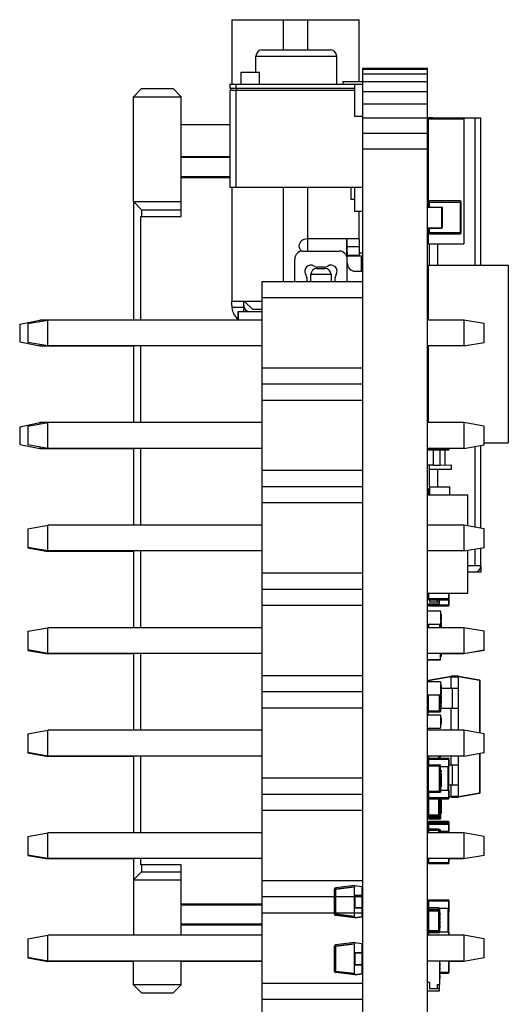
# Model space of a CAD drawing. Header units: inches. Extents: x -29 to 164, y -51 to 83.
# Tile 57 of 164: x 80 to 92, y 19 to 43. Entities that reach past the tile are written whole.
import ezdxf

# ---------------------------------------------------------------- set-up
doc = ezdxf.new("R2010")
doc.units = ezdxf.units.IN
doc.header["$LTSCALE"] = 1.21
doc.header["$MEASUREMENT"] = 0
doc.layers.get('0').update_dxf_attribs({"linetype": 'CONTINUOUS'})

msp = doc.modelspace()

# ---------------------------------------------------------------- linework, layer by layer
at = {"color": 7, "linetype": 'Continuous'}
for p, q in [((85.649, 43.483), (85.649, 41.883)), ((85.649, 43.483), (85.849, 43.483)), ((85.849, 43.483), (86.929, 43.483)), ((86.929, 42.733), (86.929, 43.483)), ((86.929, 43.483), (87.529, 43.483)), ((87.529, 43.483), (87.529, 42.733)), ((87.529, 43.483), (88.609, 43.483)), ((88.609, 43.483), (88.809, 43.483)), ((88.809, 41.955), (88.809, 43.483)), ((86.398, 42.733), (88.098, 42.733)), ((86.248, 42.183), (86.248, 42.583)), ((86.248, 42.583), (88.248, 42.583)), ((88.248, 41.883), (88.248, 42.583)), ((88.898, -7.727), (88.898, 42.283)), ((88.898, 42.283), (90.498, 42.283)), ((88.898, 42.254), (90.498, 42.254)), ((90.498, -7.727), (90.498, 42.283)), ((85.886, 41.883), (85.886, 42.183)), ((85.886, 42.183), (86.338, 42.183)), ((86.338, 41.883), (86.338, 42.183)), ((88.398, 41.955), (88.398, 41.883)), ((88.398, 41.955), (88.898, 41.955)), ((88.898, 42.14), (90.498, 42.14)), ((88.898, 41.954), (90.498, 41.954)), ((83.218, 41.576), (83.418, 41.776)), ((83.418, 41.776), (84.198, 41.776)), ((84.398, 41.576), (84.198, 41.776)), ((85.598, 41.883), (85.598, 41.783)), ((85.598, 41.883), (88.898, 41.883)), ((85.598, 41.783), (88.698, 41.783)), ((85.598, 41.729), (85.598, 39.333)), ((88.698, 41.729), (85.598, 41.729)), ((85.627, 41.729), (85.627, 41.783)), ((85.748, 41.883), (85.748, 41.783)), ((85.748, 41.729), (85.748, 39.333)), ((85.777, 41.729), (85.777, 41.783)), ((88.698, 41.083), (88.698, 41.883)), ((83.218, 38.976), (83.218, 41.576)), ((83.218, 41.576), (84.398, 41.576)), ((84.398, 38.606), (84.398, 41.576)), ((88.898, 41.704), (90.498, 41.704)), ((88.898, 41.4), (90.498, 41.4)), ((88.898, 41.083), (88.698, 41.083)), ((88.898, 41.052), (90.498, 41.052)), ((90.498, 41.052), (90.698, 41.052)), ((90.518, 38.981), (90.518, 41.028)), ((90.518, 41.028), (91.398, 41.028)), ((90.698, 41.028), (90.698, 41.052)), ((90.698, 41.052), (91.818, 41.052)), ((91.398, 41.028), (91.398, 37.928)), ((91.668, 41.052), (91.668, 37.402)), ((91.818, 37.402), (91.818, 41.052)), ((85.598, 40.876), (84.398, 40.876)), ((88.898, 40.675), (90.498, 40.675)), ((88.898, 40.283), (90.498, 40.283)), ((84.398, 40.096), (85.598, 40.096)), ((84.398, 40.076), (85.598, 40.076)), ((90.518, 40.152), (90.498, 40.152)), ((90.498, 40.15), (90.518, 40.15)), ((84.398, 39.596), (85.598, 39.596)), ((84.398, 39.576), (85.598, 39.576)), ((85.598, 39.333), (88.898, 39.333)), ((85.649, 39.333), (85.649, 36.503)), ((86.929, 36.993), (86.929, 39.333)), ((87.529, 39.333), (87.529, 37.753)), ((88.597, 39.333), (88.597, 39.214)), ((88.597, 39.275), (88.598, 39.275)), ((88.598, 39.333), (88.598, 39.029)), ((88.698, 38.733), (88.698, 39.333)), ((88.597, 39.214), (88.598, 39.214)), ((88.698, 39.029), (88.598, 39.029)), ((88.698, 39.029), (88.598, 39.029)), ((90.518, 39.152), (90.498, 39.152)), ((83.218, 38.976), (83.218, 36.042)), ((83.418, 38.776), (83.218, 38.976)), ((83.218, 38.976), (84.398, 38.976)), ((90.498, 38.843), (90.848, 38.843)), ((90.514, 38.965), (90.514, 38.843)), ((90.514, 38.965), (91.304, 38.965)), ((90.544, 38.843), (90.544, 38.995)), ((91.304, 38.995), (90.544, 38.995)), ((90.848, 38.831), (90.848, 38.843)), ((90.848, 38.831), (90.861, 38.83)), ((90.861, 38.83), (90.861, 38.33)), ((91.304, 38.995), (91.304, 38.175)), ((91.304, 38.965), (91.334, 38.965)), ((91.334, 38.205), (91.334, 38.965)), ((83.398, 36.042), (83.398, 38.606)), ((83.398, 38.606), (84.398, 38.606)), ((83.418, 38.776), (83.418, 38.606)), ((83.418, 38.776), (84.398, 38.776)), ((88.898, 38.733), (88.698, 38.733)), ((88.809, 38.053), (88.809, 38.733)), ((90.498, 38.318), (90.848, 38.318)), ((90.848, 38.318), (90.498, 38.318)), ((90.498, 38.316), (90.514, 38.316)), ((90.514, 38.316), (90.498, 38.316)), ((90.514, 38.205), (90.514, 38.318)), ((90.544, 38.175), (90.544, 38.318)), ((90.848, 38.318), (90.848, 38.33)), ((90.861, 38.33), (90.848, 38.33)), ((90.848, 38.318), (90.848, 38.318)), ((88.488, 38.053), (87.509, 38.053)), ((88.793, 38.053), (88.488, 38.053)), ((88.489, 38.053), (88.489, 37.637)), ((91.334, 38.205), (90.514, 38.205)), ((90.518, 37.928), (90.518, 38.189)), ((91.304, 38.175), (90.544, 38.175)), ((90.544, 38.175), (91.304, 38.175)), ((91.334, 38.205), (91.334, 38.205)), ((88.509, 37.853), (88.509, 37.918)), ((88.509, 37.753), (88.509, 37.853)), ((88.809, 37.853), (88.509, 37.853)), ((88.809, 37.853), (88.809, 37.653)), ((90.518, 37.928), (91.398, 37.928)), ((90.518, 37.928), (91.398, 37.928)), ((90.548, 37.402), (90.548, 37.928)), ((90.748, 37.928), (90.748, 37.402)), ((87.409, 37.753), (88.309, 37.753)), ((88.49, 37.633), (88.859, 37.633)), ((88.519, 37.705), (88.509, 37.761)), ((88.519, 37.633), (88.519, 37.705)), ((88.519, 37.653), (88.809, 37.653)), ((88.898, 37.702), (88.809, 37.702)), ((88.809, 37.653), (88.809, 37.633)), ((88.859, 37.253), (88.859, 37.633)), ((87.209, 36.993), (87.209, 37.553)), ((87.759, 37.323), (87.959, 37.323)), ((87.943, 37.353), (87.775, 37.353)), ((88.509, 36.993), (88.509, 37.553)), ((88.859, 37.452), (88.898, 37.452)), ((88.859, 37.433), (88.898, 37.433)), ((90.523, 36.042), (90.523, 37.402)), ((90.523, 37.402), (92.498, 37.402)), ((92.498, 37.402), (92.498, 33.002)), ((87.509, 37.087), (87.509, 36.993)), ((87.609, 36.993), (87.609, 37.173)), ((88.109, 37.169), (87.609, 37.169)), ((88.109, 37.173), (88.109, 36.993)), ((88.209, 36.993), (88.209, 37.087)), ((88.709, 37.253), (88.898, 37.253)), ((86.398, 36.993), (86.398, 4.373)), ((88.898, 36.993), (86.398, 36.993)), ((88.898, 36.593), (86.398, 36.593)), ((90.498, 36.7), (90.523, 36.7)), ((85.649, 36.403), (85.649, 36.503)), ((85.955, 36.503), (85.649, 36.503)), ((85.957, 36.353), (85.651, 36.353)), ((85.949, 36.253), (85.949, 36.503)), ((85.969, 36.501), (85.949, 36.501)), ((86.398, 36.503), (85.955, 36.503)), ((85.969, 36.503), (86.169, 36.303)), ((85.969, 36.501), (86.169, 36.301)), ((90.498, 36.47), (90.523, 36.47)), ((90.498, 36.47), (90.523, 36.47)), ((90.498, 36.47), (90.523, 36.47)), ((90.498, 36.47), (90.523, 36.47)), ((90.523, 36.433), (90.498, 36.433)), ((85.806, 36.042), (85.806, 36.253)), ((85.806, 36.253), (86.398, 36.253)), ((85.809, 36.253), (85.809, 36.042)), ((86.398, 36.303), (86.169, 36.303)), ((86.398, 36.301), (86.169, 36.301)), ((90.498, 36.2), (90.523, 36.2)), ((80.398, 35.942), (80.898, 36.042)), ((80.398, 35.942), (80.398, 35.502)), ((80.598, 35.955), (81.098, 36.043)), ((80.598, 35.955), (80.598, 35.491)), ((80.898, 36.042), (80.898, 36.007)), ((81.092, 36.042), (80.898, 36.042)), ((81.098, 35.403), (81.098, 36.043)), ((86.398, 36.043), (81.098, 36.043)), ((91.398, 36.043), (90.498, 36.043)), ((91.398, 36.043), (91.398, 35.403)), ((91.898, 35.955), (91.398, 36.043)), ((91.898, 35.491), (91.898, 35.955)), ((80.398, 35.502), (80.898, 35.402)), ((81.098, 35.403), (80.598, 35.491)), ((80.898, 35.438), (80.898, 35.402)), ((80.898, 35.402), (81.098, 35.402)), ((86.398, 35.403), (81.098, 35.403)), ((83.218, 35.394), (81.098, 35.394)), ((83.218, 35.402), (83.218, 33.502)), ((83.398, 33.502), (83.398, 35.402)), ((91.398, 35.403), (90.498, 35.403)), ((90.523, 33.502), (90.523, 35.402)), ((91.398, 35.403), (91.898, 35.491)), ((88.898, 34.853), (86.398, 34.853)), ((90.523, 34.853), (90.498, 34.853)), ((88.898, 34.453), (86.398, 34.453)), ((90.498, 34.39), (90.523, 34.39)), ((90.523, 34.19), (90.498, 34.19)), ((90.514, 34.37), (90.514, 34.19)), ((90.514, 34.37), (90.523, 34.37)), ((90.514, 34.19), (90.523, 34.19)), ((88.898, 34.053), (86.398, 34.053)), ((80.398, 33.402), (80.898, 33.502)), ((80.598, 33.415), (81.098, 33.503)), ((80.598, 33.415), (80.598, 32.951)), ((80.898, 33.502), (80.898, 33.467)), ((81.092, 33.502), (80.898, 33.502)), ((81.098, 32.863), (81.098, 33.503)), ((86.398, 33.503), (81.098, 33.503)), ((90.514, 33.59), (90.498, 33.59)), ((91.398, 33.503), (90.498, 33.503)), ((90.514, 33.59), (90.514, 33.503)), ((90.523, 33.59), (90.514, 33.59)), ((91.398, 33.503), (91.398, 32.863)), ((91.898, 33.415), (91.398, 33.503)), ((91.898, 32.951), (91.898, 33.415)), ((80.398, 33.402), (80.398, 32.962)), ((80.398, 32.962), (80.898, 32.862)), ((81.098, 32.863), (80.598, 32.951)), ((91.398, 32.863), (91.898, 32.951)), ((91.898, 32.942), (91.818, 32.928)), ((91.818, 30.888), (91.818, 32.936)), ((91.898, 33.002), (92.498, 33.002)), ((91.898, 33.001), (92.498, 33.001)), ((80.898, 32.898), (80.898, 32.862)), ((80.898, 32.862), (81.098, 32.862)), ((86.398, 32.863), (81.098, 32.863)), ((83.218, 32.854), (81.098, 32.854)), ((83.218, 32.862), (83.218, 30.962)), ((83.398, 30.962), (83.398, 32.862)), ((91.398, 32.863), (90.498, 32.863)), ((90.514, 32.862), (90.514, 32.846)), ((91.034, 32.846), (90.514, 32.846)), ((90.534, 32.826), (90.534, 32.862)), ((91.014, 32.826), (90.534, 32.826)), ((90.534, 32.826), (91.014, 32.826)), ((90.648, 32.453), (90.648, 32.826)), ((90.807, 32.452), (90.807, 32.826)), ((90.93, 32.826), (90.93, 32.453)), ((91.014, 32.862), (91.014, 32.826)), ((91.034, 32.846), (91.034, 32.862)), ((91.668, 32.91), (91.668, 30.915)), ((90.498, 32.453), (90.648, 32.453)), ((90.548, 31.914), (90.548, 32.453)), ((90.648, 32.452), (90.807, 32.452)), ((90.807, 32.452), (91.092, 32.453)), ((91.092, 32.353), (91.092, 32.453)), ((88.898, 32.313), (86.398, 32.313)), ((90.548, 32.353), (91.092, 32.353)), ((90.748, 32.353), (90.748, 31.914)), ((88.898, 31.913), (86.398, 31.913)), ((90.498, 31.864), (90.531, 31.864)), ((90.499, 31.715), (91.498, 31.715)), ((90.514, 31.844), (90.514, 31.715)), ((90.514, 31.844), (90.543, 31.844)), ((90.534, 31.715), (90.534, 31.864)), ((90.543, 31.864), (90.534, 31.864)), ((90.543, 31.914), (90.543, 31.715)), ((90.543, 31.914), (91.048, 31.914)), ((91.048, 31.715), (91.048, 31.914)), ((91.498, 30.945), (91.498, 31.715)), ((88.898, 31.513), (86.398, 31.513)), ((90.498, 31.679), (90.499, 31.679)), ((90.498, 31.45), (90.499, 31.45)), ((90.498, 31.45), (90.499, 31.45)), ((90.498, 31.449), (90.499, 31.449)), ((90.498, 31.449), (90.499, 31.449)), ((90.498, 31.179), (90.499, 31.179)), ((80.598, 30.875), (81.098, 30.963)), ((80.598, 30.875), (80.598, 30.411)), ((81.098, 30.323), (81.098, 30.963)), ((86.398, 30.963), (81.098, 30.963)), ((91.398, 30.963), (90.498, 30.963)), ((91.398, 30.963), (91.398, 30.323)), ((91.898, 30.875), (91.398, 30.963)), ((91.898, 30.411), (91.898, 30.875)), ((81.098, 30.323), (80.598, 30.411)), ((80.598, 30.41), (80.598, 30.402)), ((80.598, 30.402), (81.098, 30.314)), ((86.398, 30.323), (81.098, 30.323)), ((81.098, 30.314), (81.098, 30.322)), ((83.218, 30.314), (81.098, 30.314)), ((83.218, 30.322), (83.218, 28.423)), ((83.398, 28.423), (83.398, 30.322)), ((91.398, 30.323), (90.498, 30.323)), ((91.398, 30.323), (91.898, 30.411)), ((91.498, 29.278), (91.498, 30.34)), ((91.668, 30.37), (91.668, 29.953)), ((91.898, 30.402), (91.818, 30.388)), ((91.818, 29.953), (91.818, 30.396)), ((91.898, 30.402), (91.898, 30.41)), ((90.498, 30.014), (90.499, 30.014)), ((88.898, 29.773), (86.398, 29.773)), ((90.499, 29.814), (90.498, 29.814)), ((91.818, 29.953), (91.498, 29.953)), ((91.498, 29.803), (91.668, 29.803)), ((91.818, 29.8), (91.668, 29.8)), ((91.818, 29.95), (91.818, 29.8)), ((88.898, 29.373), (86.398, 29.373)), ((90.499, 29.278), (91.498, 29.278)), ((90.499, 29.277), (91.498, 29.277)), ((90.514, 29.134), (90.514, 29.277)), ((90.534, 29.114), (90.534, 29.277)), ((91.014, 29.277), (91.014, 29.114)), ((91.034, 28.984), (91.034, 29.277)), ((90.514, 29.214), (90.498, 29.214)), ((91.034, 29.134), (90.514, 29.134)), ((91.014, 29.114), (90.534, 29.114)), ((90.534, 29.114), (91.014, 29.114)), ((90.548, 29.114), (90.548, 29.064)), ((90.548, 29.064), (90.798, 29.064)), ((90.748, 29.064), (90.748, 29.114)), ((90.798, 29.014), (90.798, 29.114)), ((91.014, 29.114), (91.014, 28.964)), ((88.898, 28.973), (86.398, 28.973)), ((90.498, 29.014), (90.798, 29.014)), ((90.498, 28.841), (90.823, 28.841)), ((90.514, 29.014), (90.514, 28.984)), ((91.034, 28.984), (90.514, 28.984)), ((90.534, 28.964), (90.534, 29.014)), ((91.014, 28.964), (90.534, 28.964)), ((90.534, 28.964), (91.014, 28.964)), ((90.823, 28.841), (90.823, 28.423)), ((90.823, 28.76), (90.833, 28.76)), ((90.823, 28.681), (90.833, 28.681)), ((90.823, 28.602), (90.833, 28.602)), ((90.823, 28.565), (90.833, 28.565)), ((90.823, 28.564), (90.833, 28.564)), ((90.833, 28.76), (90.833, 28.602)), ((90.833, 28.565), (90.833, 28.461)), ((80.598, 28.335), (81.098, 28.423)), ((80.598, 28.335), (80.598, 27.871)), ((81.098, 27.774), (81.098, 28.423)), ((86.398, 28.423), (81.098, 28.423)), ((90.498, 28.511), (90.823, 28.511)), ((90.498, 28.511), (90.823, 28.511)), ((91.398, 28.423), (90.498, 28.423)), ((90.523, 28.511), (90.523, 28.423)), ((90.798, 28.511), (90.798, 28.423)), ((90.823, 28.514), (90.833, 28.514)), ((90.823, 28.462), (90.833, 28.462)), ((90.823, 28.462), (90.833, 28.462)), ((90.823, 28.462), (90.833, 28.462)), ((90.823, 28.461), (90.833, 28.461)), ((90.823, 28.449), (90.833, 28.449)), ((90.823, 28.449), (90.833, 28.449)), ((90.833, 28.449), (90.833, 28.423)), ((91.398, 28.423), (91.398, 27.783)), ((91.898, 28.335), (91.398, 28.423)), ((91.898, 27.871), (91.898, 28.335)), ((81.098, 27.783), (80.598, 27.871)), ((80.598, 27.862), (81.098, 27.774)), ((91.398, 27.783), (91.898, 27.871)), ((91.898, 27.862), (91.398, 27.774)), ((91.898, 27.862), (91.898, 27.87)), ((86.398, 27.783), (81.098, 27.783)), ((83.218, 27.774), (81.098, 27.774)), ((83.218, 27.783), (83.218, 25.882)), ((83.398, 25.882), (83.398, 27.783)), ((91.398, 27.783), (90.498, 27.783)), ((90.823, 27.627), (90.498, 27.627)), ((90.498, 27.627), (90.823, 27.627)), ((90.523, 27.627), (90.523, 27.627)), ((90.798, 27.627), (90.798, 27.627)), ((90.823, 27.627), (90.823, 27.782)), ((90.823, 27.712), (90.833, 27.712)), ((90.823, 27.708), (90.833, 27.708)), ((90.833, 27.782), (90.833, 27.708)), ((91.398, 27.774), (90.833, 27.774)), ((91.398, 27.782), (91.398, 27.774)), ((88.898, 27.233), (86.398, 27.233)), ((90.498, 27.091), (90.823, 27.091)), ((90.515, 27.124), (91.083, 27.225)), ((91.083, 27.205), (90.515, 27.105)), ((90.515, 27.105), (90.515, 27.124)), ((90.515, 27.091), (90.515, 27.105)), ((90.823, 27.091), (90.823, 26.435)), ((91.263, 27.225), (91.083, 27.225)), ((91.083, 27.225), (91.083, 27.205)), ((91.083, 26.925), (91.083, 27.205)), ((91.083, 27.205), (91.263, 27.205)), ((91.263, 27.225), (91.782, 27.133)), ((91.263, 27.225), (91.263, 27.205)), ((91.263, 25.883), (91.263, 27.205)), ((91.782, 27.114), (91.263, 27.205)), ((91.782, 27.133), (91.782, 27.114)), ((91.782, 27.114), (91.782, 25.815)), ((91.782, 27.114), (91.798, 27.114)), ((91.798, 25.812), (91.798, 27.114)), ((88.898, 26.833), (86.398, 26.833)), ((90.823, 27.01), (90.833, 27.01)), ((90.823, 26.931), (90.833, 26.931)), ((90.823, 26.852), (90.833, 26.852)), ((90.823, 26.829), (90.833, 26.829)), ((90.833, 27.01), (90.833, 26.777)), ((90.833, 26.925), (91.263, 26.925)), ((91.108, 26.925), (91.108, 26.425)), ((90.498, 26.761), (90.823, 26.761)), ((90.498, 26.761), (90.823, 26.761)), ((90.523, 26.36), (90.523, 26.761)), ((90.798, 26.36), (90.798, 26.761)), ((90.823, 26.777), (90.833, 26.777)), ((90.823, 26.764), (90.833, 26.764)), ((90.823, 26.662), (90.833, 26.662)), ((90.823, 26.648), (90.833, 26.648)), ((90.823, 26.598), (90.833, 26.598)), ((90.833, 26.764), (90.833, 26.662)), ((90.833, 26.648), (90.833, 26.546)), ((88.898, 26.433), (86.398, 26.433)), ((90.498, 26.435), (90.523, 26.435)), ((90.523, 26.36), (90.798, 26.36)), ((90.798, 26.435), (90.823, 26.435)), ((90.823, 26.385), (90.798, 26.385)), ((90.823, 26.546), (90.833, 26.546)), ((90.823, 26.51), (90.833, 26.51)), ((90.823, 26.487), (90.833, 26.487)), ((90.823, 26.473), (90.833, 26.473)), ((90.823, 26.435), (90.823, 26.335)), ((91.263, 26.425), (90.823, 26.425)), ((90.833, 26.51), (90.833, 26.473)), ((91.083, 25.883), (91.083, 26.425)), ((90.498, 26.335), (90.823, 26.335)), ((90.498, 26.335), (90.823, 26.335)), ((90.498, 26.268), (90.823, 26.268)), ((90.515, 26.268), (90.515, 26.335)), ((90.823, 26.268), (90.823, 25.938)), ((90.823, 26.188), (90.833, 26.188)), ((90.823, 26.109), (90.833, 26.109)), ((90.833, 26.187), (90.833, 26.03)), ((80.598, 25.795), (81.098, 25.883)), ((81.098, 25.243), (81.098, 25.883)), ((86.398, 25.883), (81.098, 25.883)), ((90.498, 25.938), (90.823, 25.938)), ((90.498, 25.938), (90.823, 25.938)), ((91.398, 25.883), (90.498, 25.883)), ((90.515, 25.883), (90.515, 25.938)), ((90.523, 25.938), (90.523, 25.938)), ((90.798, 25.938), (90.798, 25.938)), ((90.823, 26.03), (90.833, 26.03)), ((91.398, 25.883), (91.398, 25.243)), ((91.898, 25.795), (91.398, 25.883)), ((80.598, 25.795), (80.598, 25.331)), ((91.898, 25.331), (91.898, 25.795)), ((81.098, 25.243), (80.598, 25.331)), ((80.598, 25.33), (80.598, 25.322)), ((80.598, 25.322), (81.098, 25.234)), ((86.398, 25.243), (81.098, 25.243)), ((81.098, 25.234), (81.098, 25.242)), ((83.218, 25.234), (81.098, 25.234)), ((83.218, 25.242), (83.218, 23.342)), ((83.398, 23.342), (83.398, 25.242)), ((91.398, 25.243), (90.498, 25.243)), ((90.498, 25.187), (90.528, 25.187)), ((90.514, 25.167), (90.514, 25.028)), ((90.514, 25.167), (91.014, 25.167)), ((90.529, 25.187), (90.529, 25.242)), ((90.534, 25.028), (90.534, 25.187)), ((91.014, 25.187), (90.534, 25.187)), ((90.773, 25.242), (90.773, 25.187)), ((90.803, 25.187), (90.803, 25.242)), ((90.806, 25.203), (90.803, 25.203)), ((90.803, 25.199), (90.806, 25.199)), ((90.806, 25.24), (90.806, 25.187)), ((90.823, 25.22), (90.806, 25.22)), ((90.823, 25.187), (90.823, 25.242)), ((91.014, 25.187), (91.014, 24.987)), ((91.014, 25.167), (91.034, 25.167)), ((91.034, 24.987), (91.034, 25.167)), ((91.083, 25.025), (91.083, 25.242)), ((91.263, 24.245), (91.263, 25.242)), ((91.398, 25.243), (91.898, 25.331)), ((91.782, 25.31), (91.782, 24.336)), ((91.798, 24.336), (91.798, 25.313)), ((91.898, 25.322), (91.8, 25.304)), ((91.898, 25.322), (91.898, 25.33)), ((90.498, 25.028), (90.823, 25.028)), ((90.498, 24.928), (90.523, 24.928)), ((90.523, 24.928), (90.498, 24.928)), ((90.523, 24.373), (90.523, 25.003)), ((90.523, 25.003), (90.798, 25.003)), ((90.798, 24.373), (90.798, 25.003)), ((90.823, 24.978), (90.798, 24.978)), ((90.823, 24.928), (90.798, 24.928)), ((90.823, 24.448), (90.823, 25.028)), ((90.823, 24.987), (91.034, 24.987)), ((90.823, 24.889), (90.833, 24.889)), ((90.833, 24.889), (90.833, 24.853)), ((91.004, 24.987), (91.004, 24.387)), ((91.024, 24.387), (91.024, 24.987)), ((91.034, 24.987), (91.024, 24.987)), ((91.034, 24.987), (91.024, 24.987)), ((91.024, 24.987), (91.034, 24.987)), ((91.034, 25.025), (91.263, 25.025)), ((91.034, 24.987), (91.034, 24.987)), ((91.108, 25.025), (91.108, 24.525)), ((88.898, 24.693), (86.398, 24.693)), ((90.823, 24.862), (90.833, 24.862)), ((90.823, 24.853), (90.833, 24.853)), ((90.823, 24.816), (90.833, 24.816)), ((90.823, 24.765), (90.833, 24.765)), ((90.823, 24.714), (90.833, 24.714)), ((90.823, 24.701), (90.833, 24.701)), ((90.823, 24.699), (90.833, 24.699)), ((90.823, 24.654), (90.833, 24.654)), ((90.833, 24.816), (90.833, 24.714)), ((90.833, 24.701), (90.833, 24.599)), ((90.523, 24.448), (90.498, 24.448)), ((90.823, 24.448), (90.798, 24.448)), ((90.823, 24.398), (90.798, 24.398)), ((90.823, 24.605), (90.833, 24.605)), ((90.823, 24.599), (90.833, 24.599)), ((90.823, 24.586), (90.833, 24.586)), ((90.823, 24.534), (90.833, 24.534)), ((90.823, 24.484), (90.833, 24.484)), ((90.823, 24.448), (90.823, 24.348)), ((90.833, 24.586), (90.833, 24.484)), ((91.263, 24.525), (91.024, 24.525)), ((91.083, 24.244), (91.083, 24.525)), ((88.898, 24.293), (86.398, 24.293)), ((90.498, 24.348), (90.823, 24.348)), ((90.498, 24.348), (90.823, 24.348)), ((90.498, 24.187), (90.798, 24.187)), ((90.498, 24.186), (90.798, 24.186)), ((90.498, 24.186), (90.798, 24.186)), ((90.498, 24.186), (90.798, 24.186)), ((90.514, 24.348), (90.514, 24.207)), ((90.514, 24.207), (90.514, 24.207)), ((90.514, 24.207), (90.514, 24.207)), ((91.034, 24.207), (90.514, 24.207)), ((90.523, 24.373), (90.798, 24.373)), ((90.529, 23.723), (90.529, 24.186)), ((90.534, 24.187), (90.534, 24.348)), ((91.014, 24.187), (90.534, 24.187)), ((90.534, 24.187), (91.014, 24.187)), ((91.014, 24.187), (90.534, 24.187)), ((90.534, 24.187), (91.014, 24.187)), ((90.773, 24.186), (90.773, 23.723)), ((90.798, 24.186), (90.798, 24.187)), ((90.803, 23.753), (90.803, 24.187)), ((90.806, 24.162), (90.803, 24.162)), ((90.806, 24.153), (90.803, 24.153)), ((90.806, 24.187), (90.806, 24.153)), ((91.034, 24.387), (90.823, 24.387)), ((90.823, 23.787), (90.823, 24.187)), ((90.823, 24.156), (90.833, 24.156)), ((90.833, 24.156), (90.833, 24.054)), ((91.014, 24.387), (91.014, 24.187)), ((91.034, 24.207), (91.034, 24.387)), ((91.034, 24.253), (91.083, 24.244)), ((91.083, 24.225), (91.034, 24.233)), ((91.034, 24.207), (91.034, 24.207)), ((91.034, 24.207), (91.034, 24.207)), ((91.263, 24.245), (91.083, 24.245)), ((91.083, 24.245), (91.083, 24.225)), ((91.083, 24.225), (91.263, 24.225)), ((91.263, 24.244), (91.782, 24.336)), ((91.782, 24.316), (91.263, 24.225)), ((91.263, 24.244), (91.263, 24.225)), ((91.798, 24.336), (91.782, 24.336)), ((91.782, 24.336), (91.782, 24.316)), ((90.806, 24.125), (90.803, 24.125)), ((90.803, 24.088), (90.806, 24.088)), ((90.803, 24.051), (90.806, 24.051)), ((90.806, 24.021), (90.803, 24.021)), ((90.806, 23.985), (90.803, 23.985)), ((90.806, 23.947), (90.803, 23.947)), ((90.803, 23.944), (90.806, 23.944)), ((90.806, 23.921), (90.803, 23.921)), ((90.806, 24.125), (90.806, 24.051)), ((90.806, 24.021), (90.806, 23.944)), ((90.806, 23.921), (90.806, 23.847)), ((90.823, 24.104), (90.833, 24.104)), ((90.823, 24.054), (90.833, 24.054)), ((90.823, 24.041), (90.833, 24.041)), ((90.823, 24.039), (90.833, 24.039)), ((90.823, 23.993), (90.833, 23.993)), ((90.823, 23.944), (90.833, 23.944)), ((90.823, 23.939), (90.833, 23.939)), ((90.823, 23.925), (90.833, 23.925)), ((90.833, 24.041), (90.833, 23.939)), ((90.833, 23.925), (90.833, 23.823)), ((88.898, 23.893), (86.398, 23.893)), ((90.498, 23.784), (90.778, 23.784)), ((90.803, 23.753), (90.498, 23.753)), ((90.498, 23.687), (90.823, 23.687)), ((90.498, 23.687), (90.823, 23.687)), ((90.523, 23.723), (90.523, 23.712)), ((90.523, 23.712), (90.798, 23.712)), ((90.773, 23.723), (90.529, 23.723)), ((90.803, 23.784), (90.773, 23.784)), ((90.798, 23.737), (90.798, 23.712)), ((90.823, 23.737), (90.798, 23.737)), ((90.803, 23.883), (90.806, 23.883)), ((90.803, 23.847), (90.806, 23.847)), ((90.823, 23.787), (90.803, 23.787)), ((90.823, 23.873), (90.833, 23.873)), ((90.823, 23.823), (90.833, 23.823)), ((90.823, 23.787), (90.823, 23.687)), ((90.498, 23.465), (90.514, 23.465)), ((90.498, 23.42), (90.503, 23.42)), ((90.514, 23.604), (90.514, 23.43)), ((90.514, 23.604), (91.014, 23.604)), ((90.514, 23.56), (91.014, 23.56)), ((90.529, 23.343), (90.529, 23.434)), ((90.773, 23.434), (90.529, 23.434)), ((90.534, 23.434), (90.534, 23.624)), ((91.014, 23.624), (90.534, 23.624)), ((91.014, 23.58), (90.534, 23.58)), ((90.773, 23.434), (90.773, 23.343)), ((90.798, 23.42), (90.823, 23.42)), ((90.823, 23.343), (90.823, 23.42)), ((91.014, 23.624), (91.014, 23.38)), ((91.014, 23.604), (91.034, 23.604)), ((91.014, 23.56), (91.034, 23.56)), ((91.034, 23.38), (91.034, 23.604)), ((80.598, 23.255), (81.098, 23.343)), ((80.598, 23.255), (80.598, 22.791)), ((81.098, 22.703), (81.098, 23.343)), ((86.398, 23.343), (81.098, 23.343)), ((91.398, 23.343), (90.498, 23.343)), ((90.529, 23.404), (90.803, 23.404)), ((90.803, 23.343), (90.803, 23.404)), ((90.823, 23.37), (90.803, 23.37)), ((90.823, 23.38), (91.034, 23.38)), ((91.004, 23.38), (91.004, 23.343)), ((91.024, 23.343), (91.024, 23.38)), ((91.034, 23.38), (91.024, 23.38)), ((91.898, 23.255), (91.398, 23.343)), ((91.398, 23.343), (91.398, 22.703)), ((91.898, 22.791), (91.898, 23.255)), ((81.098, 22.703), (80.598, 22.791)), ((80.598, 22.79), (80.598, 22.782)), ((80.598, 22.782), (81.098, 22.694)), ((86.398, 22.703), (81.098, 22.703)), ((81.098, 22.694), (81.098, 22.702)), ((83.218, 22.694), (81.098, 22.694)), ((83.218, 22.702), (83.218, 20.802)), ((83.398, 22.546), (83.398, 22.702)), ((91.398, 22.703), (90.498, 22.703)), ((90.514, 22.694), (90.498, 22.694)), ((90.514, 22.702), (90.514, 22.6)), ((90.534, 22.58), (90.534, 22.702)), ((91.014, 22.702), (91.014, 22.58)), ((91.034, 22.6), (91.034, 22.702)), ((91.398, 22.694), (91.034, 22.694)), ((91.398, 22.703), (91.898, 22.791)), ((91.898, 22.782), (91.398, 22.694)), ((91.398, 22.702), (91.398, 22.694)), ((91.898, 22.782), (91.898, 22.79)), ((84.398, 22.546), (83.398, 22.546)), ((83.418, 22.546), (83.418, 22.376)), ((84.398, 20.802), (84.398, 22.546)), ((91.034, 22.6), (90.514, 22.6)), ((91.014, 22.58), (90.534, 22.58)), ((90.534, 22.58), (91.014, 22.58)), ((83.418, 22.376), (83.218, 22.176)), ((83.418, 22.376), (84.398, 22.376)), ((83.218, 22.176), (84.398, 22.176)), ((88.898, 22.153), (86.398, 22.153)), ((88.898, 21.753), (86.398, 21.753)), ((86.398, 21.576), (84.398, 21.576)), ((84.398, 21.556), (86.398, 21.556)), ((88.198, 21.61), (88.198, 21.665)), ((88.199, 21.588), (88.199, 21.688)), ((90.514, 21.658), (91.014, 21.658)), ((90.514, 21.658), (90.514, 21.478)), ((90.773, 21.482), (90.529, 21.482)), ((90.529, 20.862), (90.529, 21.482)), ((90.773, 21.472), (90.529, 21.472)), ((91.014, 21.678), (90.534, 21.678)), ((90.534, 21.482), (90.534, 21.678)), ((90.773, 21.482), (90.773, 20.862)), ((90.789, 21.478), (91.034, 21.478)), ((91.004, 21.478), (91.004, 20.878)), ((91.014, 21.678), (91.014, 21.478)), ((91.014, 21.658), (91.034, 21.658)), ((91.024, 20.878), (91.024, 21.478)), ((91.034, 21.477), (91.024, 21.477)), ((91.034, 21.478), (91.034, 21.658)), ((91.034, 21.378), (91.034, 21.477)), ((88.898, 21.353), (86.398, 21.353)), ((90.498, 21.411), (90.803, 21.411)), ((90.529, 21.441), (90.803, 21.441)), ((90.801, 21.452), (90.803, 21.452)), ((90.803, 21.411), (90.802, 21.411)), ((90.803, 20.893), (90.803, 21.452)), ((90.806, 21.367), (90.803, 21.367)), ((90.803, 21.356), (90.806, 21.356)), ((90.806, 21.338), (90.803, 21.338)), ((90.806, 21.302), (90.803, 21.302)), ((90.806, 21.293), (90.803, 21.293)), ((90.806, 21.285), (90.803, 21.285)), ((90.806, 21.265), (90.803, 21.265)), ((90.803, 21.227), (90.806, 21.227)), ((90.806, 21.367), (90.806, 21.285)), ((90.806, 21.265), (90.806, 21.184)), ((91.034, 21.378), (91.024, 21.378)), ((91.024, 21.378), (91.034, 21.378)), ((86.398, 21.076), (84.398, 21.076)), ((86.398, 21.056), (84.398, 21.056)), ((90.803, 21.191), (90.806, 21.191)), ((90.806, 21.184), (90.803, 21.184)), ((90.806, 21.161), (90.803, 21.161)), ((90.806, 21.124), (90.803, 21.124)), ((90.806, 21.087), (90.803, 21.087)), ((90.803, 21.084), (90.806, 21.084)), ((90.806, 21.08), (90.803, 21.08)), ((90.806, 21.06), (90.803, 21.06)), ((90.803, 21.023), (90.806, 21.023)), ((90.803, 20.986), (90.806, 20.986)), ((90.806, 20.978), (90.803, 20.978)), ((90.806, 21.161), (90.806, 21.08)), ((90.806, 21.06), (90.806, 20.978)), ((80.598, 20.715), (81.098, 20.803)), ((81.098, 20.163), (81.098, 20.803)), ((86.398, 20.803), (81.098, 20.803)), ((90.498, 20.923), (90.778, 20.923)), ((90.803, 20.893), (90.498, 20.893)), ((90.514, 20.834), (90.498, 20.834)), ((90.514, 20.804), (90.498, 20.804)), ((91.398, 20.803), (90.498, 20.803)), ((90.514, 20.866), (90.514, 20.803)), ((90.773, 20.862), (90.529, 20.862)), ((90.534, 20.803), (90.534, 20.862)), ((90.803, 20.923), (90.773, 20.923)), ((91.034, 20.878), (90.799, 20.878)), ((91.014, 20.878), (91.014, 20.803)), ((91.034, 20.803), (91.034, 20.878)), ((91.898, 20.715), (91.398, 20.803)), ((91.398, 20.803), (91.398, 20.163)), ((80.598, 20.715), (80.598, 20.251)), ((91.898, 20.251), (91.898, 20.715)), ((81.098, 20.163), (80.598, 20.251)), ((80.598, 20.25), (80.598, 20.242)), ((88.198, 20.196), (88.198, 20.251)), ((88.199, 20.173), (88.199, 20.273)), ((91.398, 20.163), (91.898, 20.251)), ((91.898, 20.242), (91.898, 20.25)), ((80.598, 20.242), (81.098, 20.154)), ((86.398, 20.163), (81.098, 20.163)), ((81.098, 20.154), (81.098, 20.162)), ((83.218, 20.154), (81.098, 20.154)), ((83.218, 19.576), (83.218, 20.162)), ((84.398, 19.576), (84.398, 20.162)), ((86.398, 20.154), (84.398, 20.154)), ((91.398, 20.163), (90.498, 20.163)), ((90.798, 20.162), (90.798, 19.582)), ((90.799, 20.112), (90.798, 20.112)), ((90.799, 20.11), (90.798, 20.11)), ((90.799, 20.073), (90.798, 20.073)), ((90.798, 20.032), (90.799, 20.032)), ((90.798, 20.03), (90.799, 20.03)), ((90.799, 20.021), (90.798, 20.021)), ((90.799, 20.019), (90.798, 20.019)), ((90.799, 20.03), (90.799, 20.112)), ((90.799, 19.937), (90.799, 20.021)), ((90.803, 19.656), (90.803, 20.162)), ((90.806, 20.112), (90.803, 20.112)), ((90.806, 20.075), (90.803, 20.075)), ((90.806, 20.038), (90.803, 20.038)), ((90.806, 20.038), (90.803, 20.038)), ((90.806, 20.038), (90.803, 20.038)), ((90.806, 20.038), (90.803, 20.038)), ((90.806, 20.015), (90.803, 20.015)), ((90.806, 20.112), (90.806, 20.038)), ((90.806, 20.015), (90.806, 19.937)), ((91.014, 20.162), (91.014, 19.866)), ((91.034, 19.886), (91.034, 20.162)), ((91.398, 20.154), (91.034, 20.154)), ((91.898, 20.242), (91.398, 20.154)), ((91.398, 20.162), (91.398, 20.154)), ((90.799, 19.978), (90.798, 19.978)), ((90.799, 19.938), (90.798, 19.938)), ((90.799, 19.937), (90.798, 19.937)), ((90.799, 19.926), (90.798, 19.926)), ((90.799, 19.909), (90.798, 19.909)), ((90.799, 19.896), (90.798, 19.896)), ((90.799, 19.842), (90.798, 19.842)), ((90.798, 19.834), (90.799, 19.834)), ((90.799, 19.832), (90.798, 19.832)), ((90.799, 19.792), (90.798, 19.792)), ((90.799, 19.842), (90.799, 19.926)), ((90.799, 19.751), (90.799, 19.834)), ((90.806, 19.937), (90.803, 19.937)), ((90.806, 19.937), (90.803, 19.937)), ((90.806, 19.937), (90.803, 19.937)), ((90.806, 19.937), (90.803, 19.937)), ((90.806, 19.908), (90.803, 19.908)), ((90.806, 19.871), (90.803, 19.871)), ((90.806, 19.834), (90.803, 19.834)), ((90.806, 19.833), (90.803, 19.833)), ((90.806, 19.833), (90.803, 19.833)), ((90.806, 19.833), (90.803, 19.833)), ((90.806, 19.805), (90.803, 19.805)), ((90.803, 19.794), (90.806, 19.794)), ((90.806, 19.908), (90.806, 19.833)), ((91.034, 19.886), (90.806, 19.886)), ((91.014, 19.866), (90.806, 19.866)), ((90.806, 19.866), (91.014, 19.866)), ((90.806, 19.805), (90.806, 19.731)), ((83.418, 19.376), (83.218, 19.576)), ((84.398, 19.576), (83.218, 19.576)), ((84.198, 19.376), (84.398, 19.576)), ((88.898, 19.613), (86.398, 19.613)), ((90.548, 19.632), (90.498, 19.632)), ((90.548, 19.632), (90.548, 19.482)), ((90.748, 19.582), (90.798, 19.582)), ((90.748, 19.482), (90.748, 19.582)), ((90.799, 19.751), (90.798, 19.751)), ((90.803, 19.687), (90.798, 19.687)), ((90.803, 19.657), (90.798, 19.657)), ((90.798, 19.431), (90.798, 19.582)), ((90.806, 19.742), (90.803, 19.742)), ((90.806, 19.731), (90.803, 19.731)), ((90.806, 19.731), (90.803, 19.731)), ((90.806, 19.731), (90.803, 19.731)), ((90.806, 19.731), (90.803, 19.731)), ((83.418, 19.376), (84.198, 19.376)), ((90.498, 19.432), (90.798, 19.432)), ((90.498, 19.432), (90.798, 19.432)), ((90.498, 19.431), (90.798, 19.431)), ((90.548, 19.482), (90.798, 19.482)), ((88.898, 19.213), (86.398, 19.213))]:
    msp.add_line(p, q, dxfattribs=at)
at = {"color": 40, "linetype": 'Continuous'}
for p, q in [((90.633, 41.052), (90.498, 41.052)), ((91.668, 41.052), (91.756, 41.052)), ((91.811, 41.052), (91.818, 41.052)), ((90.518, 40.152), (90.498, 40.152)), ((91.818, 29.953), (91.668, 29.953))]:
    msp.add_line(p, q, dxfattribs=at)
at = {"color": 6, "linetype": 'Continuous'}
for p, q in [((88.198, 21.665), (88.198, 21.95)), ((88.198, 21.95), (88.225, 21.95)), ((88.199, 21.688), (88.199, 21.95)), ((88.688, 22.037), (88.225, 21.98)), ((88.688, 22.036), (88.225, 21.979)), ((88.225, 21.95), (88.688, 22.007)), ((88.688, 22.007), (88.225, 21.95)), ((88.225, 21.95), (88.225, 21.98)), ((88.225, 21.979), (88.225, 21.95)), ((88.225, 21.325), (88.225, 21.95)), ((88.688, 22.037), (88.878, 22.013)), ((88.688, 22.036), (88.878, 22.013)), ((88.688, 21.269), (88.688, 22.007)), ((88.878, 21.262), (88.878, 22.013)), ((88.225, 21.95), (88.198, 21.95)), ((88.698, 21.788), (88.698, 21.488)), ((88.698, 21.788), (88.898, 21.788)), ((88.898, 21.787), (88.698, 21.787)), ((88.198, 21.688), (88.199, 21.688)), ((88.198, 21.688), (88.199, 21.688)), ((88.199, 21.686), (88.198, 21.686)), ((88.198, 21.671), (88.199, 21.671)), ((88.198, 21.669), (88.199, 21.669)), ((88.199, 21.665), (88.198, 21.665)), ((88.199, 21.664), (88.198, 21.664)), ((88.199, 21.664), (88.198, 21.664)), ((88.199, 21.661), (88.198, 21.661)), ((88.199, 21.66), (88.198, 21.66)), ((88.198, 21.658), (88.199, 21.658)), ((88.199, 21.65), (88.198, 21.65)), ((88.199, 21.646), (88.198, 21.646)), ((88.199, 21.644), (88.198, 21.644)), ((88.199, 21.644), (88.198, 21.644)), ((88.199, 21.643), (88.198, 21.643)), ((88.199, 21.641), (88.198, 21.641)), ((88.199, 21.639), (88.198, 21.639)), ((88.198, 21.638), (88.199, 21.638)), ((88.198, 21.638), (88.199, 21.638)), ((88.198, 21.637), (88.199, 21.637)), ((88.199, 21.637), (88.198, 21.637)), ((88.198, 21.625), (88.199, 21.625)), ((88.198, 21.625), (88.199, 21.625)), ((88.199, 21.621), (88.198, 21.621)), ((88.199, 21.617), (88.198, 21.617)), ((88.199, 21.616), (88.198, 21.616)), ((88.199, 21.611), (88.198, 21.611)), ((88.199, 21.611), (88.198, 21.611)), ((88.198, 21.325), (88.198, 21.61)), ((88.198, 21.61), (88.199, 21.61)), ((88.199, 21.606), (88.198, 21.606)), ((88.199, 21.606), (88.198, 21.606)), ((88.199, 21.604), (88.198, 21.604)), ((88.199, 21.589), (88.198, 21.589)), ((88.199, 21.588), (88.198, 21.588)), ((88.199, 21.588), (88.198, 21.588)), ((88.199, 21.686), (88.199, 21.686)), ((88.199, 21.664), (88.199, 21.664)), ((88.199, 21.326), (88.199, 21.588)), ((88.698, 21.488), (88.898, 21.487)), ((88.898, 21.488), (88.698, 21.488)), ((88.225, 21.326), (88.198, 21.326)), ((88.198, 21.325), (88.225, 21.325)), ((88.688, 21.269), (88.225, 21.326)), ((88.225, 21.296), (88.225, 21.326)), ((88.225, 21.325), (88.688, 21.269)), ((88.225, 21.325), (88.225, 21.296)), ((88.688, 21.239), (88.225, 21.296)), ((88.688, 21.239), (88.225, 21.296)), ((88.688, 21.239), (88.878, 21.262)), ((88.878, 21.262), (88.688, 21.239)), ((88.225, 20.535), (88.198, 20.535)), ((88.198, 20.535), (88.225, 20.535)), ((88.198, 20.251), (88.198, 20.535)), ((88.199, 20.273), (88.199, 20.535)), ((88.688, 20.622), (88.225, 20.565)), ((88.688, 20.622), (88.225, 20.565)), ((88.225, 20.535), (88.688, 20.592)), ((88.688, 20.592), (88.225, 20.535)), ((88.225, 20.565), (88.225, 20.535)), ((88.225, 20.535), (88.225, 20.565)), ((88.225, 19.911), (88.225, 20.535)), ((88.688, 20.622), (88.878, 20.598)), ((88.688, 20.622), (88.878, 20.598)), ((88.688, 19.854), (88.688, 20.592)), ((88.878, 19.847), (88.878, 20.598)), ((88.198, 20.273), (88.199, 20.273)), ((88.198, 20.273), (88.199, 20.273)), ((88.199, 20.271), (88.198, 20.271)), ((88.198, 20.256), (88.199, 20.256)), ((88.198, 20.254), (88.199, 20.254)), ((88.199, 20.251), (88.198, 20.251)), ((88.199, 20.249), (88.198, 20.249)), ((88.199, 20.249), (88.198, 20.249)), ((88.199, 20.246), (88.198, 20.246)), ((88.199, 20.246), (88.198, 20.246)), ((88.198, 20.243), (88.199, 20.243)), ((88.199, 20.271), (88.199, 20.271)), ((88.199, 20.249), (88.199, 20.249)), ((88.898, 20.373), (88.698, 20.373)), ((88.698, 20.373), (88.898, 20.373)), ((88.698, 20.373), (88.698, 20.073)), ((88.199, 20.236), (88.198, 20.236)), ((88.199, 20.232), (88.198, 20.232)), ((88.199, 20.23), (88.198, 20.23)), ((88.199, 20.229), (88.198, 20.229)), ((88.199, 20.228), (88.198, 20.228)), ((88.199, 20.226), (88.198, 20.226)), ((88.199, 20.224), (88.198, 20.224)), ((88.199, 20.223), (88.198, 20.223)), ((88.198, 20.223), (88.199, 20.223)), ((88.198, 20.223), (88.199, 20.223)), ((88.198, 20.222), (88.199, 20.222)), ((88.198, 20.211), (88.199, 20.211)), ((88.198, 20.21), (88.199, 20.21)), ((88.199, 20.206), (88.198, 20.206)), ((88.199, 20.202), (88.198, 20.202)), ((88.199, 20.202), (88.198, 20.202)), ((88.198, 20.196), (88.199, 20.196)), ((88.199, 20.196), (88.198, 20.196)), ((88.199, 20.196), (88.198, 20.196)), ((88.198, 19.911), (88.198, 20.196)), ((88.199, 20.191), (88.198, 20.191)), ((88.199, 20.191), (88.198, 20.191)), ((88.199, 20.19), (88.198, 20.19)), ((88.199, 20.174), (88.198, 20.174)), ((88.199, 20.173), (88.198, 20.173)), ((88.199, 20.173), (88.198, 20.173)), ((88.199, 19.911), (88.199, 20.173)), ((88.698, 20.073), (88.898, 20.073)), ((88.898, 20.073), (88.698, 20.073)), ((88.198, 19.911), (88.225, 19.911)), ((88.225, 19.911), (88.198, 19.911)), ((88.225, 19.911), (88.688, 19.854)), ((88.688, 19.854), (88.225, 19.911)), ((88.225, 19.911), (88.225, 19.881)), ((88.225, 19.881), (88.225, 19.911)), ((88.688, 19.824), (88.225, 19.881)), ((88.688, 19.824), (88.225, 19.881)), ((88.688, 19.824), (88.878, 19.848)), ((88.878, 19.847), (88.688, 19.824))]:
    msp.add_line(p, q, dxfattribs=at)
at = {"color": 7, "linetype": 'Continuous'}
for centre, radius, start, end in [((86.398, 42.583), 0.15, 90, 180), ((88.098, 42.583), 0.15, 0, 90), ((90.673, 31.049), 7.783, 88.7095, 91.2883), ((90.544, 38.965), 0.03, 90, 180), ((90.848, 38.83), 0.0125, 0, 90), ((91.304, 38.965), 0.03, 0, 90), ((90.673, 46.114), 7.786, 268.7121, 271.29), ((90.848, 38.33), 0.0125, 270, 0), ((90.848, 38.33), 0.0125, 270, 0), ((87.509, 37.853), 0.2, 90, 172.8192), ((88.488, 38.044), 0.00835, 85.0041, 89.9619), ((90.544, 38.205), 0.03, 180, 270), ((90.544, 38.205), 0.03, 180, 270), ((91.304, 38.205), 0.03, 270, 0), ((91.304, 38.205), 0.03, 270, 0), ((87.509, 37.903), 0.2, 187.1808, 230.7094), ((87.409, 37.553), 0.2, 90, 180), ((88.309, 37.553), 0.2, 360, 90), ((87.609, 37.253), 0.15, 56.4427, 213.5573), ((87.759, 37.173), 0.15, 90, 180), ((87.775, 37.503), 0.15, 236.4427, 270), ((87.943, 37.503), 0.15, 270, 303.5573), ((87.959, 37.173), 0.15, 360, 90), ((88.109, 37.253), 0.15, 326.4427, 123.5573), ((88.709, 37.453), 0.2, 180, 270), ((87.359, 37.087), 0.15, 360, 33.5573), ((88.359, 37.087), 0.15, 146.4427, 180), ((86.099, 36.403), 0.45, 180.0001, 229.1511), ((86.099, 36.403), 0.15, 179.9996, 267.2016), ((90.534, 34.37), 0.02, 121.4485, 180), ((90.534, 32.846), 0.02, 180, 270), ((90.534, 32.846), 0.02, 180, 270), ((91.014, 32.846), 0.02, 270, 0), ((91.014, 32.846), 0.02, 270, 0), ((90.534, 31.844), 0.02, 90, 180), ((91.668, 29.953), 0.15, 270, 0), ((90.534, 29.134), 0.02, 180, 270), ((90.534, 29.134), 0.02, 180, 270), ((91.014, 29.134), 0.02, 270, 0), ((91.014, 29.134), 0.02, 270, 0), ((90.534, 28.984), 0.02, 180, 270), ((90.534, 28.984), 0.02, 180, 270), ((91.014, 28.984), 0.02, 270, 0), ((91.014, 28.984), 0.02, 270, 0), ((91.778, 27.114), 0.02, 0, 80), ((90.534, 25.167), 0.02, 90, 180), ((91.014, 25.167), 0.02, 0, 90), ((90.534, 24.207), 0.02, 180, 270), ((90.534, 24.207), 0.02, 180, 270), ((90.534, 24.207), 0.02, 180, 270), ((90.534, 24.207), 0.02, 180, 270), ((91.014, 24.207), 0.02, 270, 0), ((91.014, 24.207), 0.02, 270, 0), ((91.014, 24.207), 0.02, 270, 0), ((91.014, 24.207), 0.02, 270, 0), ((91.778, 24.336), 0.02, 280, 0), ((91.778, 24.335), 0.02, 280, 0), ((90.773, 23.753), 0.0305, 270, 0), ((90.534, 23.604), 0.02, 90, 180), ((90.534, 23.56), 0.02, 90, 180), ((90.773, 23.404), 0.0305, 0, 90), ((91.014, 23.604), 0.02, 0, 90), ((91.014, 23.56), 0.02, 0, 90), ((90.534, 22.6), 0.02, 180, 270), ((90.534, 22.6), 0.02, 180, 270), ((91.014, 22.6), 0.02, 270, 0), ((91.014, 22.6), 0.02, 270, 0), ((90.534, 21.658), 0.02, 90, 180), ((90.773, 21.452), 0.0305, 0, 90), ((90.773, 21.441), 0.0305, 0, 90), ((91.014, 21.658), 0.02, 0, 90), ((90.773, 20.893), 0.0305, 270, 0), ((91.014, 19.886), 0.02, 270, 0), ((91.014, 19.886), 0.02, 270, 0), ((90.773, 19.657), 0.0305, 327.5952, 0), ((90.773, 19.657), 0.0305, 327.5952, 0), ((90.773, 19.656), 0.0305, 327.5952, 0), ((90.773, 19.656), 0.0305, 327.5952, 0)]:
    msp.add_arc(centre, radius, start, end, dxfattribs=at)
at = {"color": 6, "linetype": 'Continuous'}
for centre, start, end in [((88.228, 21.95), 97, 180), ((88.228, 21.95), 97, 180), ((88.228, 21.326), 180, 263), ((88.228, 21.325), 180, 263), ((88.228, 20.535), 97, 180), ((88.228, 20.535), 97, 180), ((88.228, 19.911), 180, 263), ((88.228, 19.911), 180, 263)]:
    msp.add_arc(centre, 0.03, start, end, dxfattribs=at)
for centre, major_axis, ratio, start_param, end_param in [((88.811, 22.021), (0.123, 0.016), 0.24189, 2.332986, 3.110958), ((88.811, 22.021), (0.123, 0.016), 0.241893, 2.332999, 3.110971), ((88.811, 21.254), (0.123, -0.016), 0.241893, -3.110971, -2.332999), ((88.811, 21.254), (0.123, -0.016), 0.24189, -3.110958, -2.332986), ((88.811, 20.606), (0.123, 0.016), 0.24189, 2.332986, 3.110958), ((88.811, 20.607), (0.123, 0.016), 0.241893, 2.332999, 3.110971), ((88.811, 19.839), (0.123, -0.016), 0.241893, -3.110971, -2.332999), ((88.811, 19.839), (0.123, -0.016), 0.24189, -3.110958, -2.332986)]:
    msp.add_ellipse(centre, major_axis=major_axis, ratio=ratio, start_param=start_param, end_param=end_param, dxfattribs=at)
at = {"color": 7, "linetype": 'Continuous'}
for points, knots in [([(90.848, 38.33), (90.849, 38.351), (90.85, 38.393), (90.851, 38.455), (90.851, 38.518), (90.851, 38.58), (90.851, 38.643), (90.851, 38.706), (90.85, 38.768), (90.849, 38.81), (90.848, 38.831)], [0, 0, 0, 0, 0.124988, 0.249989, 0.374994, 0.500001, 0.625008, 0.750013, 0.875013, 1, 1, 1, 1]), ([(88.509, 37.918), (88.509, 37.936), (88.509, 37.962), (88.507, 37.994), (88.505, 38.014), (88.503, 38.03), (88.5, 38.042), (88.496, 38.05), (88.491, 38.053), (88.489, 38.053)], [0, 0, 0, 0, 0.385155, 0.550121, 0.691523, 0.806649, 0.894133, 0.955533, 1, 1, 1, 1]), ([(88.793, 38.053), (88.795, 38.053), (88.799, 38.049), (88.801, 38.044), (88.803, 38.037), (88.804, 38.029), (88.806, 38.014), (88.808, 37.993), (88.808, 37.963), (88.809, 37.915), (88.809, 37.878), (88.809, 37.853)], [0, 0, 0, 0, 0.03311, 0.059035, 0.092657, 0.134218, 0.18368, 0.30534, 0.454374, 0.624267, 1, 1, 1, 1])]:
    msp.add_open_spline(points, degree=3, knots=knots, dxfattribs=at)
at = {"color": 6, "linetype": 'Continuous'}
for points in [[(88.688, 22.036), (88.688, 22.036), (88.688, 22.036), (88.688, 22.037), (88.688, 22.037)], [(88.878, 22.013), (88.878, 22.013), (88.878, 22.013), (88.878, 22.013), (88.878, 22.013)], [(88.688, 21.239), (88.688, 21.239), (88.688, 21.239), (88.688, 21.239), (88.688, 21.239)], [(88.878, 21.262), (88.878, 21.262), (88.878, 21.262), (88.878, 21.262), (88.878, 21.262)], [(88.688, 20.622), (88.688, 20.622), (88.688, 20.622), (88.688, 20.622), (88.688, 20.622)], [(88.878, 20.598), (88.878, 20.598), (88.878, 20.598), (88.878, 20.598), (88.878, 20.598)], [(88.688, 19.824), (88.688, 19.824), (88.688, 19.824), (88.688, 19.824), (88.688, 19.824)], [(88.878, 19.848), (88.878, 19.848), (88.878, 19.847), (88.878, 19.847), (88.878, 19.847)]]:
    msp.add_open_spline(points, degree=3, dxfattribs=at)

doc.saveas('drawing.dxf')
